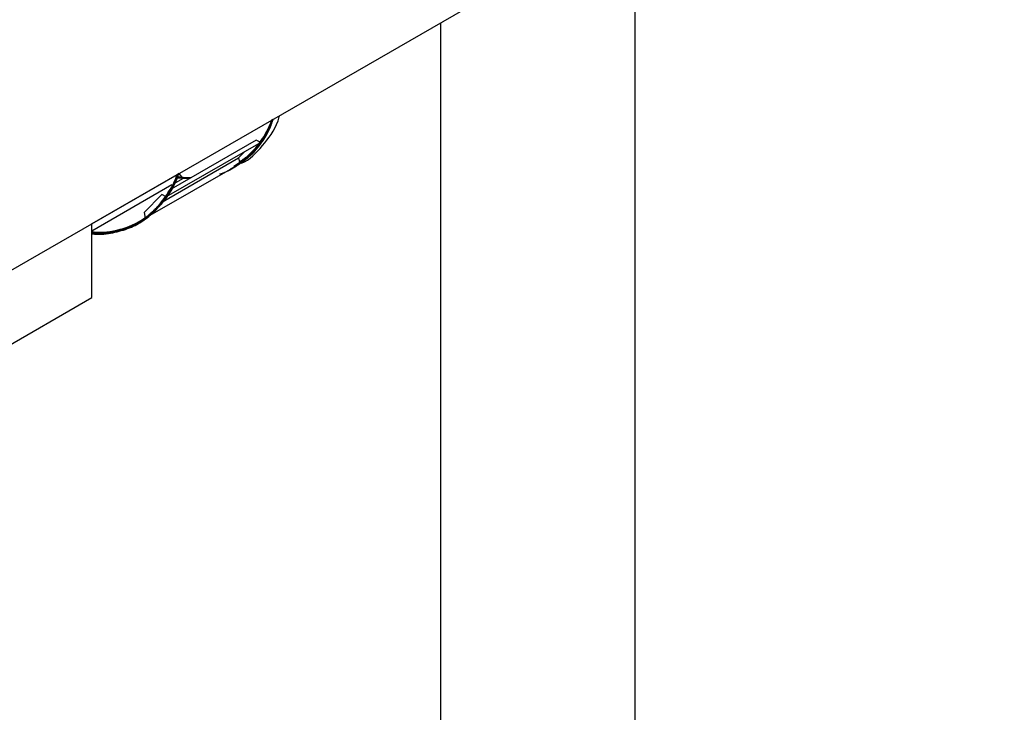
# Model space of a CAD drawing. Header units: millimetres. Extents: x 0 to 841, y 0 to 594.
# Tile 220 of 256: x 740.31 to 746.18, y 368.32 to 372.44. Entities that reach past the tile are written whole.
import ezdxf

# ---------------------------------------------------------------- set-up
doc = ezdxf.new("R2010")
doc.units = ezdxf.units.MM
doc.layers.add('TRAIT-FORT', color=4, linetype='Continuous', lineweight=25)

msp = doc.modelspace()

# ---------------------------------------------------------------- linework, layer by layer
at = {"layer": 'TRAIT-FORT', "color": 4, "linetype": 'Continuous', "lineweight": 25}
for p, q in [((740.1436, 370.8843), (754.9815, 379.4314)), ((743.9793, 359.5263), (743.9793, 372.6656)), ((742.8193, 372.4256), (742.8193, 359.5263)), ((741.8166, 371.8481), (741.7475, 371.7127)), ((741.7475, 371.7127), (741.185, 371.388)), ((741.7201, 371.7262), (741.2142, 371.4342)), ((741.7475, 371.7127), (741.7201, 371.7262)), ((741.6157, 371.6206), (741.6526, 371.6579)), ((741.0757, 371.2705), (741.6224, 371.586)), ((741.1627, 371.359), (741.6157, 371.6206)), ((741.6157, 371.6206), (741.6224, 371.586)), ((741.6224, 371.586), (741.6178, 371.5838)), ((741.248, 371.5198), (740.742, 371.2277)), ((741.2857, 371.4979), (741.2625, 371.5281)), ((741.2188, 371.4593), (740.742, 371.1841)), ((741.2857, 371.4979), (741.2265, 371.4638)), ((741.33, 371.501), (741.2446, 371.5061)), ((741.3287, 371.5003), (741.2449, 371.5067)), ((741.3271, 371.4994), (741.2451, 371.5071)), ((741.3327, 371.5026), (741.2477, 371.502)), ((741.3111, 371.4979), (741.248, 371.5067)), ((741.3324, 371.5024), (741.2481, 371.5034)), ((741.2911, 371.4984), (741.2857, 371.4979)), ((741.327, 371.4993), (741.2917, 371.4984)), ((741.328, 371.4999), (741.2919, 371.4982)), ((741.3306, 371.5014), (741.2965, 371.4988)), ((741.3253, 371.4983), (741.2981, 371.4975)), ((741.3234, 371.4972), (741.3012, 371.4991)), ((741.1577, 371.4016), (741.0533, 371.2959)), ((741.185, 371.388), (741.1577, 371.4016)), ((741.0533, 371.2959), (741.0599, 371.2614)), ((740.742, 370.788), (740.742, 371.2291)), ((739.854, 370.2753), (740.742, 370.788))]:
    msp.add_line(p, q, dxfattribs=at)
for points, knots in [([(741.6323, 371.5896), (741.6323, 371.5897), (741.6832, 371.6085), (741.7586, 371.6923), (741.836, 371.7888), (741.8574, 371.8624), (741.8607, 371.8734)], [0, 0, 0, 0, 0.00019, 0.459554, 0.918919, 1, 1, 1, 1]), ([(741.8209, 371.8505), (741.8061, 371.8162), (741.7752, 371.7444), (741.7088, 371.6568), (741.6413, 371.592), (741.5914, 371.5669), (741.5736, 371.5579)], [0, 0, 0, 0, 0.263119, 0.549483, 0.83917, 1, 1, 1, 1]), ([(741.8123, 371.8456), (741.8026, 371.8186), (741.7721, 371.7341), (741.6965, 371.6374), (741.6195, 371.5894), (741.5867, 371.5689)], [0, 0, 0, 0, 0.212013, 0.663286, 1, 1, 1, 1]), ([(741.8126, 371.8457), (741.8044, 371.8221), (741.7761, 371.7404), (741.7024, 371.6438), (741.6251, 371.5932), (741.5912, 371.5711)], [0, 0, 0, 0, 0.186094, 0.643701, 1, 1, 1, 1]), ([(741.813, 371.846), (741.8063, 371.8258), (741.7801, 371.7469), (741.7083, 371.6503), (741.6306, 371.5971), (741.5958, 371.5733)], [0, 0, 0, 0, 0.160038, 0.623823, 1, 1, 1, 1]), ([(741.8187, 371.8493), (741.8174, 371.8451), (741.8041, 371.8027), (741.7658, 371.7362), (741.7033, 371.6539), (741.6518, 371.6031), (741.6187, 371.5847), (741.614, 371.582)], [0, 0, 0, 0, 0.034097, 0.345133, 0.647444, 0.949721, 1, 1, 1, 1]), ([(741.8167, 371.8481), (741.8146, 371.8406), (741.7951, 371.7725), (741.7301, 371.6768), (741.6522, 371.6135), (741.6149, 371.5832)], [0, 0, 0, 0, 0.060254, 0.549774, 1, 1, 1, 1]), ([(741.8188, 371.8493), (741.8176, 371.8454), (741.8036, 371.8008), (741.7615, 371.73), (741.6964, 371.6425), (741.6419, 371.6024), (741.6165, 371.5838)], [0, 0, 0, 0, 0.031795, 0.36682, 0.705544, 1, 1, 1, 1]), ([(741.8181, 371.8489), (741.8169, 371.8448), (741.799, 371.7796), (741.7352, 371.6836), (741.6569, 371.6171), (741.6185, 371.5845)], [0, 0, 0, 0, 0.033174, 0.526234, 1, 1, 1, 1]), ([(741.8125, 371.8457), (741.8107, 371.8402), (741.7952, 371.7935), (741.7498, 371.7222), (741.6879, 371.6426), (741.6393, 371.6084), (741.6206, 371.5952)], [0, 0, 0, 0, 0.0478368, 0.4116926, 0.7732751, 1, 1, 1, 1]), ([(741.813, 371.846), (741.7982, 371.8096), (741.7608, 371.7177), (741.6932, 371.633), (741.6347, 371.5995), (741.6212, 371.5918)], [0, 0, 0, 0, 0.335579, 0.847158, 1, 1, 1, 1]), ([(741.8139, 371.8465), (741.797, 371.8067), (741.7567, 371.7121), (741.6883, 371.6279), (741.6321, 371.5969), (741.6214, 371.591)], [0, 0, 0, 0, 0.370236, 0.879858, 1, 1, 1, 1]), ([(741.8155, 371.8474), (741.8122, 371.8366), (741.7912, 371.7656), (741.7279, 371.6737), (741.6541, 371.6161), (741.6215, 371.5905)], [0, 0, 0, 0, 0.0911435, 0.5977391, 1, 1, 1, 1]), ([(741.8151, 371.8472), (741.7959, 371.8039), (741.7528, 371.7067), (741.6834, 371.6227), (741.6295, 371.5942), (741.6216, 371.59)], [0, 0, 0, 0, 0.405281, 0.912225, 1, 1, 1, 1]), ([(741.8122, 371.8455), (741.8097, 371.8379), (741.794, 371.789), (741.7489, 371.7161), (741.6878, 371.6372), (741.6401, 371.6032), (741.6216, 371.5899)], [0, 0, 0, 0, 0.066205, 0.423596, 0.776318, 1, 1, 1, 1]), ([(741.8164, 371.8479), (741.8099, 371.8299), (741.7892, 371.7725), (741.7377, 371.6955), (741.6788, 371.6266), (741.636, 371.5983), (741.6218, 371.5889)], [0, 0, 0, 0, 0.157517, 0.5027526, 0.8350901, 1, 1, 1, 1]), ([(741.8199, 371.8499), (741.8198, 371.8496), (741.8071, 371.8074), (741.7665, 371.7384), (741.702, 371.6483), (741.6475, 371.6068), (741.6221, 371.5874)], [0, 0, 0, 0, 0.002689, 0.349338, 0.695952, 1, 1, 1, 1]), ([(741.8178, 371.8487), (741.815, 371.8402), (741.7999, 371.7951), (741.7588, 371.7261), (741.6977, 371.6448), (741.6466, 371.6058), (741.6221, 371.5872)], [0, 0, 0, 0, 0.072974, 0.385063, 0.706164, 1, 1, 1, 1]), ([(741.8176, 371.8486), (741.8138, 371.8376), (741.7972, 371.7893), (741.7535, 371.7171), (741.6929, 371.6387), (741.6436, 371.6028), (741.6222, 371.5871)], [0, 0, 0, 0, 0.094403, 0.41548, 0.744759, 1, 1, 1, 1]), ([(741.8128, 371.8459), (741.8087, 371.8334), (741.792, 371.7836), (741.7666, 371.7431), (741.7475, 371.7127)], [0, 0, 0, 0, 0.2493949, 1, 1, 1, 1]), ([(741.6224, 371.586), (741.5964, 371.5675), (741.5592, 371.5409), (741.5152, 371.5271), (741.5018, 371.5229)], [0, 0, 0, 0, 0.6974852, 1, 1, 1, 1]), ([(741.2572, 371.5292), (741.2558, 371.5238), (741.238, 371.4593), (741.1739, 371.3652), (741.0661, 371.2542), (740.9284, 371.1913), (740.8182, 371.1653), (740.7514, 371.1741), (740.742, 371.1753)], [0, 0, 0, 0, 0.0214433, 0.2564324, 0.4914215, 0.7264106, 0.9613997, 1, 1, 1, 1]), ([(741.2581, 371.529), (741.2354, 371.4793), (741.189, 371.3776), (741.0817, 371.2676), (740.9486, 371.1971), (740.8328, 371.1671), (740.7589, 371.1751), (740.742, 371.1769)], [0, 0, 0, 0, 0.225155, 0.460182, 0.695208, 0.930235, 1, 1, 1, 1]), ([(741.2546, 371.5271), (741.237, 371.4851), (741.197, 371.3898), (741.0988, 371.2819), (740.9696, 371.2045), (740.8483, 371.1693), (740.7669, 371.1757), (740.742, 371.1777)], [0, 0, 0, 0, 0.186382, 0.422858, 0.659335, 0.895811, 1, 1, 1, 1]), ([(740.742, 371.178), (740.7719, 371.1761), (740.8603, 371.1705), (740.9713, 371.2069), (741.0762, 371.2682), (741.1528, 371.3412), (741.2142, 371.426), (741.243, 371.4934), (741.2564, 371.5246)], [0, 0, 0, 0, 0.125868, 0.371982, 0.536134, 0.698993, 0.860233, 1, 1, 1, 1]), ([(740.742, 371.1702), (740.7752, 371.1705), (740.8457, 371.171), (740.9427, 371.1964), (741.033, 371.239), (741.1107, 371.2978), (741.1762, 371.3715), (741.2249, 371.4464), (741.2464, 371.5021), (741.2547, 371.5237)], [0, 0, 0, 0, 0.142853, 0.303527, 0.458891, 0.610751, 0.758757, 0.906773, 1, 1, 1, 1]), ([(740.742, 371.1783), (740.77, 371.1761), (740.8374, 371.1708), (740.9321, 371.1947), (741.0282, 371.2363), (741.1111, 371.2977), (741.1795, 371.3757), (741.2275, 371.4512), (741.2478, 371.5052), (741.2547, 371.5237)], [0, 0, 0, 0, 0.117414, 0.283025, 0.447315, 0.609952, 0.766902, 0.920096, 1, 1, 1, 1]), ([(740.742, 371.1746), (740.7425, 371.1745), (740.7808, 371.1705), (740.8709, 371.1816), (741.0055, 371.2215), (741.1191, 371.305), (741.1978, 371.4063), (741.2391, 371.4756), (741.2532, 371.5193), (741.2546, 371.5236)], [0, 0, 0, 0, 0.0022068, 0.15983, 0.4042733, 0.6526966, 0.8181134, 0.9820166, 1, 1, 1, 1]), ([(740.742, 371.1743), (740.7652, 371.1735), (740.8243, 371.1716), (740.9127, 371.1889), (741.0233, 371.231), (741.1338, 371.3147), (741.2144, 371.4206), (741.2454, 371.5005), (741.2542, 371.5234)], [0, 0, 0, 0, 0.098845, 0.251936, 0.4088, 0.652461, 0.900597, 1, 1, 1, 1]), ([(740.742, 371.1739), (740.7698, 371.1734), (740.8324, 371.1724), (740.9217, 371.1916), (741.0107, 371.2274), (741.0919, 371.281), (741.1746, 371.3676), (741.2324, 371.4474), (741.2518, 371.5153), (741.254, 371.5233)], [0, 0, 0, 0, 0.119249, 0.267832, 0.416398, 0.568964, 0.725264, 0.967986, 1, 1, 1, 1]), ([(740.742, 371.173), (740.7766, 371.1734), (740.8675, 371.1747), (740.9998, 371.2175), (741.1147, 371.2986), (741.1943, 371.3998), (741.2369, 371.471), (741.2518, 371.5169), (741.2539, 371.5232)], [0, 0, 0, 0, 0.149813, 0.3939, 0.642696, 0.808775, 0.973634, 1, 1, 1, 1]), ([(741.2531, 371.5227), (741.2498, 371.5117), (741.229, 371.4426), (741.1599, 371.3469), (741.0477, 371.2418), (740.9066, 371.1858), (740.8024, 371.1636), (740.7434, 371.1727), (740.742, 371.1729)], [0, 0, 0, 0, 0.045217, 0.282541, 0.519865, 0.757189, 0.994513, 1, 1, 1, 1]), ([(741.2513, 371.5217), (741.2452, 371.5033), (741.2206, 371.428), (741.1453, 371.3288), (741.0283, 371.232), (740.8924, 371.1771), (740.7898, 371.1755), (740.742, 371.1748)], [0, 0, 0, 0, 0.076998, 0.315315, 0.553631, 0.791948, 1, 1, 1, 1]), ([(741.2506, 371.5213), (741.238, 371.4886), (741.2043, 371.4013), (741.1152, 371.2971), (740.9901, 371.213), (740.8635, 371.1717), (740.7748, 371.176), (740.742, 371.1776)], [0, 0, 0, 0, 0.143223, 0.382141, 0.621059, 0.859977, 1, 1, 1, 1]), ([(741.2504, 371.5212), (741.2412, 371.4954), (741.2121, 371.4139), (741.1301, 371.312), (741.0087, 371.2217), (740.8776, 371.1742), (740.7821, 371.1759), (740.742, 371.1767)], [0, 0, 0, 0, 0.110467, 0.349371, 0.588276, 0.827181, 1, 1, 1, 1]), ([(741.2504, 371.5212), (741.2415, 371.4959), (741.2127, 371.4148), (741.1311, 371.3131), (741.0101, 371.2224), (740.8786, 371.1744), (740.7826, 371.1759), (740.742, 371.1766)], [0, 0, 0, 0, 0.108117, 0.347, 0.585883, 0.824765, 1, 1, 1, 1]), ([(740.742, 371.1738), (740.749, 371.1732), (740.7933, 371.1687), (740.8682, 371.1793), (740.9637, 371.2054), (741.0482, 371.2498), (741.1235, 371.3098), (741.1869, 371.3891), (741.2316, 371.4582), (741.2463, 371.5089), (741.2498, 371.5208)], [0, 0, 0, 0, 0.029185, 0.186581, 0.340234, 0.489875, 0.639532, 0.793364, 0.951214, 1, 1, 1, 1]), ([(741.2571, 371.5292), (741.2554, 371.5233), (741.2375, 371.4584), (741.1744, 371.3616), (741.0981, 371.2948), (741.0599, 371.2614)], [0, 0, 0, 0, 0.047944, 0.523972, 1, 1, 1, 1]), ([(741.0599, 371.2614), (741.0849, 371.2824), (741.1354, 371.325), (741.1957, 371.4118), (741.2357, 371.4755), (741.2473, 371.5175), (741.248, 371.5198)], [0, 0, 0, 0, 0.319055, 0.646366, 0.981156, 1, 1, 1, 1]), ([(741.5739, 371.5565), (741.5733, 371.5561), (741.5708, 371.554), (741.5674, 371.5533), (741.5647, 371.5528)], [0, 0, 0, 0, 0.1974229, 1, 1, 1, 1]), ([(741.3327, 371.5026), (741.3074, 371.4987), (741.2788, 371.4944), (741.2467, 371.5022), (741.2432, 371.5031)], [0, 0, 0, 0, 0.8894893, 1, 1, 1, 1]), ([(741.3264, 371.4989), (741.3162, 371.4977), (741.303, 371.496), (741.2885, 371.4983), (741.285, 371.4988)], [0, 0, 0, 0, 0.7646818, 1, 1, 1, 1]), ([(741.3289, 371.5004), (741.3187, 371.4981), (741.3067, 371.4954), (741.2931, 371.498), (741.2911, 371.4984)], [0, 0, 0, 0, 0.855438, 1, 1, 1, 1]), ([(741.3253, 371.4983), (741.3173, 371.4974), (741.3064, 371.4962), (741.2944, 371.4979), (741.2912, 371.4984)], [0, 0, 0, 0, 0.727525, 1, 1, 1, 1]), ([(741.185, 371.388), (741.1516, 371.3475), (741.0846, 371.2665), (740.9496, 371.1981), (740.8339, 371.1672), (740.7595, 371.1751), (740.742, 371.177)], [0, 0, 0, 0, 0.302422, 0.604843, 0.907265, 1, 1, 1, 1]), ([(740.742, 371.1681), (740.7468, 371.1675), (740.7906, 371.1625), (740.8665, 371.1727), (740.9659, 371.1994), (741.0522, 371.2466), (741.1264, 371.3081), (741.1657, 371.3616), (741.185, 371.388)], [0, 0, 0, 0, 0.025294, 0.229732, 0.431624, 0.626075, 0.81561, 1, 1, 1, 1])]:
    msp.add_open_spline(points, degree=3, knots=knots, dxfattribs=at)

doc.saveas('drawing.dxf')
